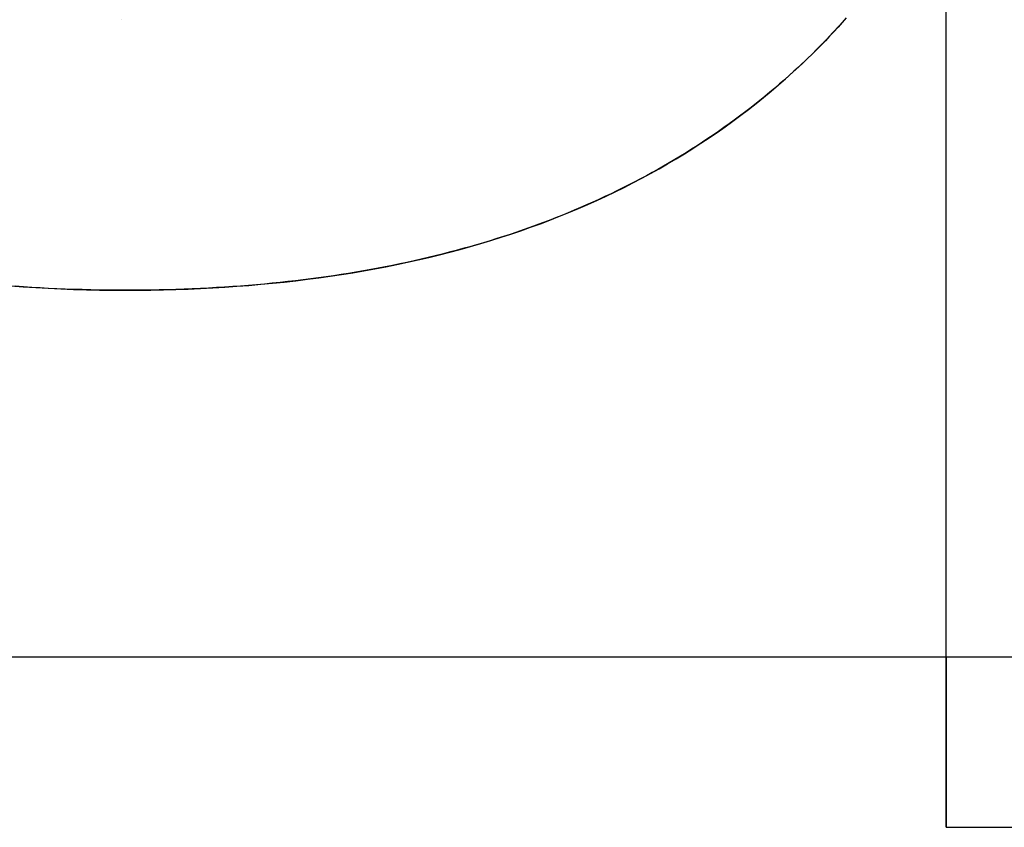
# Model space of a CAD drawing. Extents: x -1.48 to 1.48, y -1.03 to 1.03.
# Tile 39 of 90: x 0.042 to 0.0824, y -0.646 to -0.6129. Entities that reach past the tile are written whole.
import ezdxf

# ---------------------------------------------------------------- set-up
doc = ezdxf.new("R2010")
doc.units = 0
doc.layers.get('0').update_dxf_attribs({"linetype": 'CONTINUOUS'})

# ---------------------------------------------------------------- blocks, each defined once
blk = doc.blocks.new('*U1')
at = {"extrusion": (0, 0, -1)}
for p, q in [((0.08, -0.639, -1.502), (0.08, -0.574, -1.502)), ((0.08, -0.646, -1.5645), (0.08, -0.574, -1.5645)), ((-0.08, -0.639, -1.502), (0.08, -0.639, -1.502)), ((0.08, -0.646, -1.5645), (0.165, -0.646, -1.5645))]:
    blk.add_line(p, q, dxfattribs=at)
at = {"extrusion": (-1, 0, 0)}
for p, q in [((0.08, -0.646, -1.5645), (0.08, -0.574, -1.5645)), ((0.08, -0.639, -1.502), (0.08, -0.574, -1.502)), ((0.08, -0.639, -1.502), (0.08, -0.646, -1.502)), ((0.08, -0.646, -1.502), (0.08, -0.646, -1.5645))]:
    blk.add_line(p, q, dxfattribs=at)
for p, q in [((0.046178, -0.612864, 0.154), (0.046178, -0.612864, 0.1539)), ((0.046178, -0.612864, 0.154), (0.046178, -0.612864, 0.1539)), ((0.046331, -0.623963, 0.154), (0.046331, -0.623963, 0.1539)), ((0.046331, -0.623963, 0.154), (0.046331, -0.623963, 0.1539)), ((0.08, -0.639, -1.502), (0.08, -0.646, -1.502)), ((0.08, -0.639, -1.502), (0.92, -0.639, -1.502)), ((0.08, -0.646, -1.502), (0.92, -0.646, -1.502))]:
    blk.add_line(p, q)
at = {"extrusion": (2e-16, -0.9998, -0.019996)}
for p, q in [((-0.08, -0.639, -1.502), (0.08, -0.639, -1.502)), ((0.08, -0.639, -1.502), (0.92, -0.639, -1.502))]:
    blk.add_line(p, q, dxfattribs=at)
at = {"extrusion": (0, -1, 0)}
for p, q in [((0.08, -0.646, -1.502), (0.08, -0.646, -1.5645)), ((0.08, -0.646, -1.5645), (0.165, -0.646, -1.5645)), ((0.08, -0.646, -1.502), (0.92, -0.646, -1.502))]:
    blk.add_line(p, q, dxfattribs=at)
for points in [[(0.046331, -0.623963, 0.154), (0.045973, -0.623963, 0.154), (0.045616, -0.62396, 0.154), (0.045262, -0.623955, 0.154), (0.044908, -0.623948, 0.154), (0.044557, -0.62394, 0.154), (0.044207, -0.623929, 0.154), (0.043859, -0.623917, 0.154), (0.043512, -0.623903, 0.154), (0.043167, -0.623887, 0.154), (0.042824, -0.623869, 0.154), (0.042482, -0.623849, 0.154), (0.042142, -0.623827, 0.154), (0.041804, -0.623803, 0.154)], [(0.041624, -0.62379, 0.1539), (0.042132, -0.623826, 0.1539), (0.042644, -0.623858, 0.1539), (0.043159, -0.623886, 0.1539), (0.043678, -0.62391, 0.1539), (0.044201, -0.623929, 0.1539), (0.044728, -0.623944, 0.1539), (0.045259, -0.623955, 0.1539), (0.045793, -0.623961, 0.1539), (0.046331, -0.623963, 0.1539)], [(0.041624, -0.62379, 0.1539), (0.042132, -0.623826, 0.1539), (0.042644, -0.623858, 0.1539), (0.043159, -0.623886, 0.1539), (0.043678, -0.62391, 0.1539), (0.044201, -0.623929, 0.1539), (0.044728, -0.623944, 0.1539), (0.045259, -0.623955, 0.1539), (0.045793, -0.623961, 0.1539), (0.046331, -0.623963, 0.1539)], [(0.046331, -0.623963, 0.154), (0.045973, -0.623963, 0.154), (0.045616, -0.62396, 0.154), (0.045262, -0.623955, 0.154), (0.044908, -0.623948, 0.154), (0.044557, -0.62394, 0.154), (0.044207, -0.623929, 0.154), (0.043859, -0.623917, 0.154), (0.043512, -0.623903, 0.154), (0.043167, -0.623887, 0.154), (0.042824, -0.623869, 0.154), (0.042482, -0.623849, 0.154), (0.042142, -0.623827, 0.154), (0.041804, -0.623803, 0.154)], [(0.0759, -0.612793, 0.154), (0.075733, -0.612982, 0.154), (0.075563, -0.61317, 0.154), (0.075392, -0.613357, 0.154), (0.075218, -0.613542, 0.154), (0.075042, -0.613726, 0.154), (0.074864, -0.613909, 0.154), (0.074684, -0.614091, 0.154), (0.074501, -0.614272, 0.154), (0.074317, -0.614451, 0.154), (0.074131, -0.614629, 0.154), (0.073942, -0.614806, 0.154), (0.073751, -0.614982, 0.154), (0.073558, -0.615156, 0.154), (0.073363, -0.615329, 0.154), (0.073166, -0.615501, 0.154), (0.072967, -0.615672, 0.154), (0.072765, -0.615842, 0.154), (0.072562, -0.61601, 0.154), (0.072356, -0.616177, 0.154), (0.07215, -0.616341, 0.154), (0.071942, -0.616504, 0.154), (0.071732, -0.616666, 0.154), (0.071521, -0.616825, 0.154), (0.071308, -0.616983, 0.154), (0.071094, -0.617139, 0.154), (0.070878, -0.617293, 0.154), (0.070661, -0.617446, 0.154), (0.070443, -0.617596, 0.154), (0.070222, -0.617745, 0.154), (0.070001, -0.617892, 0.154), (0.069777, -0.618038, 0.154), (0.069553, -0.618181, 0.154), (0.069326, -0.618323, 0.154), (0.069099, -0.618463, 0.154), (0.068869, -0.618602, 0.154), (0.068639, -0.618738, 0.154), (0.068406, -0.618873, 0.154), (0.068172, -0.619006, 0.154), (0.067937, -0.619138, 0.154), (0.0677, -0.619267, 0.154), (0.067462, -0.619395, 0.154), (0.067222, -0.619521, 0.154), (0.066981, -0.619645, 0.154), (0.066738, -0.619768, 0.154), (0.066493, -0.619888, 0.154), (0.066248, -0.620007, 0.154), (0.066, -0.620125, 0.154), (0.065751, -0.62024, 0.154), (0.065501, -0.620354, 0.154), (0.065249, -0.620466, 0.154), (0.064995, -0.620576, 0.154), (0.064741, -0.620684, 0.154), (0.064484, -0.620791, 0.154), (0.064226, -0.620896, 0.154), (0.063967, -0.620999, 0.154), (0.063706, -0.6211, 0.154), (0.063443, -0.6212, 0.154), (0.063179, -0.621298, 0.154), (0.062913, -0.621394, 0.154), (0.062646, -0.621488, 0.154), (0.062378, -0.621581, 0.154), (0.062108, -0.621671, 0.154), (0.061836, -0.62176, 0.154), (0.061563, -0.621848, 0.154), (0.061289, -0.621933, 0.154), (0.061012, -0.622017, 0.154), (0.060735, -0.622099, 0.154), (0.060456, -0.622179, 0.154), (0.060175, -0.622257, 0.154), (0.059893, -0.622334, 0.154), (0.059609, -0.622409, 0.154), (0.059324, -0.622482, 0.154), (0.059037, -0.622553, 0.154), (0.058749, -0.622623, 0.154), (0.058459, -0.622691, 0.154), (0.058168, -0.622757, 0.154), (0.057876, -0.622821, 0.154), (0.057581, -0.622884, 0.154), (0.057286, -0.622945, 0.154), (0.056988, -0.623004, 0.154), (0.05669, -0.623061, 0.154), (0.056389, -0.623117, 0.154), (0.056087, -0.62317, 0.154), (0.055784, -0.623222, 0.154), (0.055479, -0.623273, 0.154), (0.055173, -0.623321, 0.154), (0.054865, -0.623368, 0.154), (0.054556, -0.623413, 0.154), (0.054245, -0.623456, 0.154), (0.053933, -0.623497, 0.154), (0.053619, -0.623537, 0.154), (0.053303, -0.623575, 0.154), (0.052986, -0.623611, 0.154), (0.052668, -0.623645, 0.154), (0.052348, -0.623678, 0.154), (0.052027, -0.623709, 0.154), (0.051704, -0.623738, 0.154), (0.051379, -0.623765, 0.154), (0.051053, -0.623791, 0.154), (0.050726, -0.623815, 0.154), (0.050397, -0.623837, 0.154), (0.050066, -0.623857, 0.154), (0.049734, -0.623875, 0.154), (0.049401, -0.623892, 0.154), (0.049066, -0.623907, 0.154), (0.048729, -0.62392, 0.154), (0.048391, -0.623932, 0.154), (0.048052, -0.623941, 0.154), (0.047711, -0.623949, 0.154), (0.047368, -0.623956, 0.154), (0.047024, -0.62396, 0.154), (0.046678, -0.623963, 0.154), (0.046331, -0.623963, 0.154)], [(0.046331, -0.623963, 0.1539), (0.046853, -0.623961, 0.1539), (0.047371, -0.623956, 0.1539), (0.047885, -0.623946, 0.1539), (0.048397, -0.623932, 0.1539), (0.048904, -0.623914, 0.1539), (0.049409, -0.623892, 0.1539), (0.04991, -0.623866, 0.1539), (0.050407, -0.623836, 0.1539), (0.050901, -0.623802, 0.1539), (0.051392, -0.623764, 0.1539), (0.051879, -0.623722, 0.1539), (0.052363, -0.623676, 0.1539), (0.052844, -0.623627, 0.1539), (0.053321, -0.623573, 0.1539), (0.053794, -0.623515, 0.1539), (0.054265, -0.623453, 0.1539), (0.054731, -0.623387, 0.1539), (0.055195, -0.623318, 0.1539), (0.055655, -0.623244, 0.1539), (0.056111, -0.623166, 0.1539), (0.056564, -0.623084, 0.1539), (0.057014, -0.622999, 0.1539), (0.05746, -0.622909, 0.1539), (0.057903, -0.622815, 0.1539), (0.058343, -0.622718, 0.1539), (0.058779, -0.622616, 0.1539), (0.059211, -0.62251, 0.1539), (0.059641, -0.622401, 0.1539), (0.060066, -0.622287, 0.1539), (0.060489, -0.62217, 0.1539), (0.060908, -0.622048, 0.1539), (0.061323, -0.621922, 0.1539), (0.061735, -0.621793, 0.1539), (0.062144, -0.621659, 0.1539), (0.062549, -0.621522, 0.1539), (0.062951, -0.62138, 0.1539), (0.06335, -0.621235, 0.1539), (0.063745, -0.621085, 0.1539), (0.064136, -0.620932, 0.1539), (0.064524, -0.620774, 0.1539), (0.064909, -0.620613, 0.1539), (0.065291, -0.620447, 0.1539), (0.065669, -0.620278, 0.1539), (0.066043, -0.620104, 0.1539), (0.066414, -0.619927, 0.1539), (0.066782, -0.619746, 0.1539), (0.067146, -0.61956, 0.1539), (0.067507, -0.619371, 0.1539), (0.067865, -0.619178, 0.1539), (0.068219, -0.61898, 0.1539), (0.068569, -0.618779, 0.1539), (0.068916, -0.618574, 0.1539), (0.06926, -0.618364, 0.1539), (0.0696, -0.618151, 0.1539), (0.069937, -0.617934, 0.1539), (0.070271, -0.617713, 0.1539), (0.070601, -0.617487, 0.1539), (0.070928, -0.617258, 0.1539), (0.071251, -0.617025, 0.1539), (0.071571, -0.616788, 0.1539), (0.071887, -0.616546, 0.1539), (0.0722, -0.616301, 0.1539), (0.07251, -0.616052, 0.1539), (0.072816, -0.615799, 0.1539), (0.073117, -0.615543, 0.1539), (0.073414, -0.615284, 0.1539), (0.073706, -0.615023, 0.1539), (0.073993, -0.614759, 0.1539), (0.074275, -0.614492, 0.1539), (0.074552, -0.614222, 0.1539), (0.074824, -0.613949, 0.1539), (0.075092, -0.613674, 0.1539), (0.075355, -0.613396, 0.1539), (0.075613, -0.613115, 0.1539), (0.075866, -0.612832, 0.1539)], [(0.046331, -0.623963, 0.1539), (0.046853, -0.623961, 0.1539), (0.047371, -0.623956, 0.1539), (0.047885, -0.623946, 0.1539), (0.048397, -0.623932, 0.1539), (0.048904, -0.623914, 0.1539), (0.049409, -0.623892, 0.1539), (0.04991, -0.623866, 0.1539), (0.050407, -0.623836, 0.1539), (0.050901, -0.623802, 0.1539), (0.051392, -0.623764, 0.1539), (0.051879, -0.623722, 0.1539), (0.052363, -0.623676, 0.1539), (0.052844, -0.623627, 0.1539), (0.053321, -0.623573, 0.1539), (0.053794, -0.623515, 0.1539), (0.054265, -0.623453, 0.1539), (0.054731, -0.623387, 0.1539), (0.055195, -0.623318, 0.1539), (0.055655, -0.623244, 0.1539), (0.056111, -0.623166, 0.1539), (0.056564, -0.623084, 0.1539), (0.057014, -0.622999, 0.1539), (0.05746, -0.622909, 0.1539), (0.057903, -0.622815, 0.1539), (0.058343, -0.622718, 0.1539), (0.058779, -0.622616, 0.1539), (0.059211, -0.62251, 0.1539), (0.059641, -0.622401, 0.1539), (0.060066, -0.622287, 0.1539), (0.060489, -0.62217, 0.1539), (0.060908, -0.622048, 0.1539), (0.061323, -0.621922, 0.1539), (0.061735, -0.621793, 0.1539), (0.062144, -0.621659, 0.1539), (0.062549, -0.621522, 0.1539), (0.062951, -0.62138, 0.1539), (0.06335, -0.621235, 0.1539), (0.063745, -0.621085, 0.1539), (0.064136, -0.620932, 0.1539), (0.064524, -0.620774, 0.1539), (0.064909, -0.620613, 0.1539), (0.065291, -0.620447, 0.1539), (0.065669, -0.620278, 0.1539), (0.066043, -0.620104, 0.1539), (0.066414, -0.619927, 0.1539), (0.066782, -0.619746, 0.1539), (0.067146, -0.61956, 0.1539), (0.067507, -0.619371, 0.1539), (0.067865, -0.619178, 0.1539), (0.068219, -0.61898, 0.1539), (0.068569, -0.618779, 0.1539), (0.068916, -0.618574, 0.1539), (0.06926, -0.618364, 0.1539), (0.0696, -0.618151, 0.1539), (0.069937, -0.617934, 0.1539), (0.070271, -0.617713, 0.1539), (0.070601, -0.617487, 0.1539), (0.070928, -0.617258, 0.1539), (0.071251, -0.617025, 0.1539), (0.071571, -0.616788, 0.1539), (0.071887, -0.616546, 0.1539), (0.0722, -0.616301, 0.1539), (0.07251, -0.616052, 0.1539), (0.072816, -0.615799, 0.1539), (0.073117, -0.615543, 0.1539), (0.073414, -0.615284, 0.1539), (0.073706, -0.615023, 0.1539), (0.073993, -0.614759, 0.1539), (0.074275, -0.614492, 0.1539), (0.074552, -0.614222, 0.1539), (0.074824, -0.613949, 0.1539), (0.075092, -0.613674, 0.1539), (0.075355, -0.613396, 0.1539), (0.075613, -0.613115, 0.1539), (0.075866, -0.612832, 0.1539)], [(0.0759, -0.612793, 0.154), (0.075733, -0.612982, 0.154), (0.075563, -0.61317, 0.154), (0.075392, -0.613357, 0.154), (0.075218, -0.613542, 0.154), (0.075042, -0.613726, 0.154), (0.074864, -0.613909, 0.154), (0.074684, -0.614091, 0.154), (0.074501, -0.614272, 0.154), (0.074317, -0.614451, 0.154), (0.074131, -0.614629, 0.154), (0.073942, -0.614806, 0.154), (0.073751, -0.614982, 0.154), (0.073558, -0.615156, 0.154), (0.073363, -0.615329, 0.154), (0.073166, -0.615501, 0.154), (0.072967, -0.615672, 0.154), (0.072765, -0.615842, 0.154), (0.072562, -0.61601, 0.154), (0.072356, -0.616177, 0.154), (0.07215, -0.616341, 0.154), (0.071942, -0.616504, 0.154), (0.071732, -0.616666, 0.154), (0.071521, -0.616825, 0.154), (0.071308, -0.616983, 0.154), (0.071094, -0.617139, 0.154), (0.070878, -0.617293, 0.154), (0.070661, -0.617446, 0.154), (0.070443, -0.617596, 0.154), (0.070222, -0.617745, 0.154), (0.070001, -0.617892, 0.154), (0.069777, -0.618038, 0.154), (0.069553, -0.618181, 0.154), (0.069326, -0.618323, 0.154), (0.069099, -0.618463, 0.154), (0.068869, -0.618602, 0.154), (0.068639, -0.618738, 0.154), (0.068406, -0.618873, 0.154), (0.068172, -0.619006, 0.154), (0.067937, -0.619138, 0.154), (0.0677, -0.619267, 0.154), (0.067462, -0.619395, 0.154), (0.067222, -0.619521, 0.154), (0.066981, -0.619645, 0.154), (0.066738, -0.619768, 0.154), (0.066493, -0.619888, 0.154), (0.066248, -0.620007, 0.154), (0.066, -0.620125, 0.154), (0.065751, -0.62024, 0.154), (0.065501, -0.620354, 0.154), (0.065249, -0.620466, 0.154), (0.064995, -0.620576, 0.154), (0.064741, -0.620684, 0.154), (0.064484, -0.620791, 0.154), (0.064226, -0.620896, 0.154), (0.063967, -0.620999, 0.154), (0.063706, -0.6211, 0.154), (0.063443, -0.6212, 0.154), (0.063179, -0.621298, 0.154), (0.062913, -0.621394, 0.154), (0.062646, -0.621488, 0.154), (0.062378, -0.621581, 0.154), (0.062108, -0.621671, 0.154), (0.061836, -0.62176, 0.154), (0.061563, -0.621848, 0.154), (0.061289, -0.621933, 0.154), (0.061012, -0.622017, 0.154), (0.060735, -0.622099, 0.154), (0.060456, -0.622179, 0.154), (0.060175, -0.622257, 0.154), (0.059893, -0.622334, 0.154), (0.059609, -0.622409, 0.154), (0.059324, -0.622482, 0.154), (0.059037, -0.622553, 0.154), (0.058749, -0.622623, 0.154), (0.058459, -0.622691, 0.154), (0.058168, -0.622757, 0.154), (0.057876, -0.622821, 0.154), (0.057581, -0.622884, 0.154), (0.057286, -0.622945, 0.154), (0.056988, -0.623004, 0.154), (0.05669, -0.623061, 0.154), (0.056389, -0.623117, 0.154), (0.056087, -0.62317, 0.154), (0.055784, -0.623222, 0.154), (0.055479, -0.623273, 0.154), (0.055173, -0.623321, 0.154), (0.054865, -0.623368, 0.154), (0.054556, -0.623413, 0.154), (0.054245, -0.623456, 0.154), (0.053933, -0.623497, 0.154), (0.053619, -0.623537, 0.154), (0.053303, -0.623575, 0.154), (0.052986, -0.623611, 0.154), (0.052668, -0.623645, 0.154), (0.052348, -0.623678, 0.154), (0.052027, -0.623709, 0.154), (0.051704, -0.623738, 0.154), (0.051379, -0.623765, 0.154), (0.051053, -0.623791, 0.154), (0.050726, -0.623815, 0.154), (0.050397, -0.623837, 0.154), (0.050066, -0.623857, 0.154), (0.049734, -0.623875, 0.154), (0.049401, -0.623892, 0.154), (0.049066, -0.623907, 0.154), (0.048729, -0.62392, 0.154), (0.048391, -0.623932, 0.154), (0.048052, -0.623941, 0.154), (0.047711, -0.623949, 0.154), (0.047368, -0.623956, 0.154), (0.047024, -0.62396, 0.154), (0.046678, -0.623963, 0.154), (0.046331, -0.623963, 0.154)]]:
    blk.add_polyline3d(points)

msp = doc.modelspace()

# ---------------------------------------------------------------- block references
msp.add_blockref('*U1', (0, 0))

doc.saveas('drawing.dxf')
